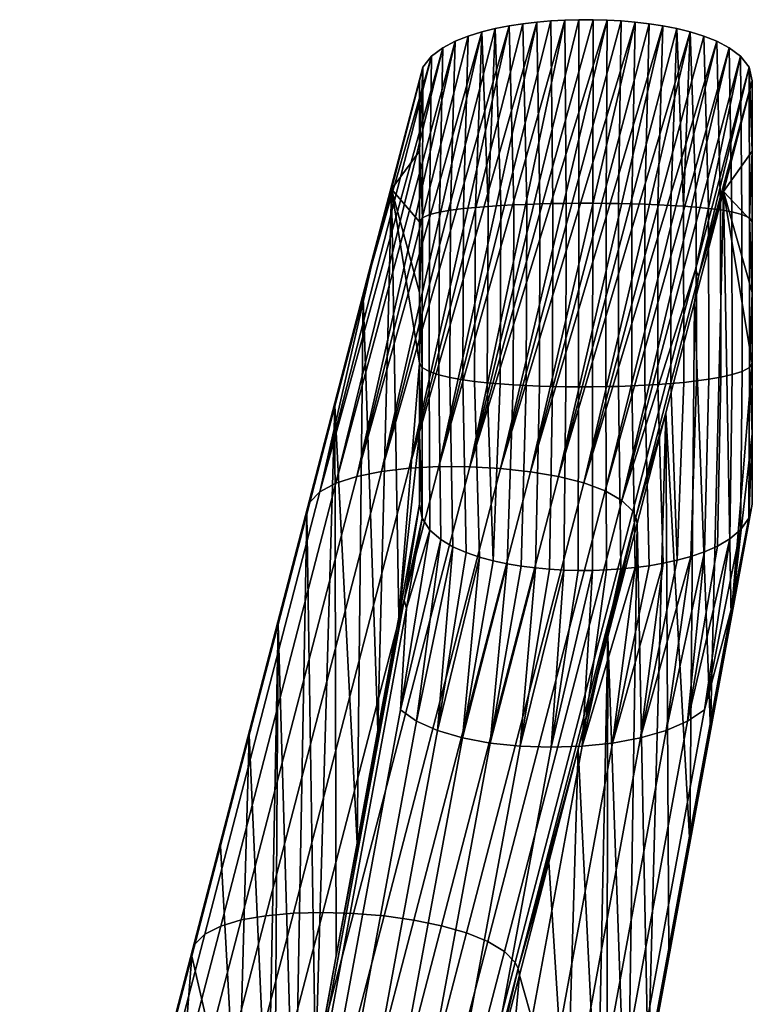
# Model space of a CAD drawing. Header units: millimetres. Extents: x -1009 to 329, y -9 to 760.
# Tile 95 of 95: x 226 to 300, y 662 to 760. Entities that reach past the tile are written whole.
import ezdxf

# ---------------------------------------------------------------- set-up
doc = ezdxf.new("R2010")
doc.units = ezdxf.units.MM
doc.layers.add('Vrstva 02', color=7, linetype='Continuous', true_color=0x7d26cd)

msp = doc.modelspace()

# ---------------------------------------------------------------- meshes
at = {"layer": 'Vrstva 02'}
mesh = msp.add_polyface(dxfattribs=at)
corners = [(261.23, 734.977, 50.844), (260.672, 732.465, 55.188), (257.851, 721.629, 81.722), (261.508, 735.665, 50.847), (255.099, 711.426, 108.52), (255.35, 712.009, 108.778), (263.494, 743.303, 28.654), (256.352, 713.039, 109.279), (257.942, 713.889, 109.755), (268.62, 757.433, 2.119), (260.023, 714.562, 110.198), (269.863, 758.085, 2.119), (275.254, 759.619, 2.119), (262.497, 715.061, 110.603), (265.269, 715.389, 110.962), (272.519, 759.016, 2.119), (271.173, 758.599, 2.119), (267.501, 756.59, 2.119), (271.317, 715.542, 111.516), (280.839, 760.197, 2.118), (268.241, 715.549, 111.269), (285.057, 760.195, 2.119), (274.399, 715.373, 111.698), (264.231, 700.492, 21.728), (262.147, 689.205, 41.338), (263.494, 743.303, 28.654), (266.315, 725.899, 2.119), (266.315, 732.958, 2.119), (279.643, 741.848, 2.118), (280.954, 741.87, 2.118), (280.92, 723.537, 2.118), (279.601, 723.562, 2.119), (278.334, 741.816, 2.119), (278.285, 723.602, 2.119), (277.025, 741.772, 2.119), (276.972, 723.657, 2.119), (275.722, 741.718, 2.119), (275.664, 723.731, 2.119), (274.431, 741.652, 2.119), (274.367, 723.823, 2.119), (273.152, 741.568, 2.119), (273.082, 723.938, 2.119), (271.886, 741.465, 2.119), (271.813, 724.076, 2.119), (270.69, 741.345, 2.119), (270.617, 724.239, 2.119), (269.399, 741.183, 2.119), (269.328, 724.467, 2.119), (268.312, 740.999, 2.119), (268.248, 724.721, 2.119), (267.314, 740.753, 2.119), (267.264, 725.05, 2.119), (266.585, 740.43, 2.119), (266.562, 725.448, 2.119), (266.57, 710.387, 2.119), (266.316, 718.84, 2.119), (267.344, 709.2, 2.119), (273.677, 706.137, 2.119), (266.315, 725.899, 2.119), (266.315, 732.958, 2.119)]
mesh.append_faces([[corners[k] for k in face] for face in [(0, 1, 2, 2), (3, 0, 4, 5), (0, 6, 1, 1), (2, 4, 0, 0), (7, 8, 9, 9), (8, 10, 11, 11), (12, 13, 14, 14), (13, 15, 10, 10), (3, 5, 7, 7), (11, 9, 8, 8), (16, 11, 10, 10), (9, 17, 7, 7), (18, 19, 20, 20), (21, 18, 22, 22), (23, 24, 25, 25), (23, 25, 26, 26), (25, 27, 26, 26), (28, 29, 30, 31), (32, 28, 31, 33), (34, 32, 33, 35), (36, 34, 35, 37), (38, 36, 37, 39), (40, 38, 39, 41), (42, 40, 41, 43), (44, 42, 43, 45), (46, 44, 45, 47), (48, 46, 47, 49), (50, 48, 49, 51), (52, 50, 51, 53), (53, 54, 55, 55), (54, 53, 51, 56), (39, 57, 41, 41), (55, 58, 53, 53), (53, 58, 59, 59), (53, 59, 52, 52)]])
mesh = msp.add_polyface(dxfattribs=at)
corners = [(265.269, 715.389, 110.962), (268.241, 715.549, 111.269), (278.04, 759.997, 2.119), (261.508, 735.665, 50.847), (256.352, 713.039, 109.279), (267.501, 756.59, 2.119), (266.646, 755.487, 2.119), (261.23, 734.977, 50.844), (266.315, 754.135, 2.119), (260.023, 714.562, 110.198), (272.519, 759.016, 2.119), (271.173, 758.599, 2.119), (273.88, 759.352, 2.119), (262.497, 715.061, 110.603), (275.254, 759.619, 2.119), (276.643, 759.831, 2.119), (280.839, 760.197, 2.118), (279.439, 760.118, 2.118), (263.494, 743.303, 28.654), (282.242, 760.235, 2.116), (271.317, 715.542, 111.516), (283.65, 760.235, 2.117), (285.057, 760.195, 2.119), (263.494, 743.303, 28.654), (266.315, 747.076, 2.119), (266.315, 740.017, 2.119), (266.315, 754.135, 2.119), (266.315, 732.958, 2.119), (279.643, 741.848, 2.118), (279.439, 760.118, 2.118), (280.839, 760.197, 2.118), (280.954, 741.87, 2.118), (277.025, 741.772, 2.119), (276.643, 759.831, 2.119), (278.04, 759.997, 2.119), (278.334, 741.816, 2.119), (274.431, 741.652, 2.119), (273.88, 759.352, 2.119), (275.254, 759.619, 2.119), (275.722, 741.718, 2.119), (272.519, 759.016, 2.119), (273.152, 741.568, 2.119), (271.886, 741.465, 2.119), (270.69, 741.345, 2.119), (271.173, 758.599, 2.119), (268.312, 740.999, 2.119), (268.62, 757.433, 2.119), (269.863, 758.085, 2.119), (269.399, 741.183, 2.119), (266.585, 740.43, 2.119), (266.646, 755.487, 2.119), (267.501, 756.59, 2.119), (267.314, 740.753, 2.119), (266.315, 740.017, 2.119), (266.315, 732.958, 2.119), (266.315, 747.076, 2.119), (266.315, 754.135, 2.119)]
mesh.append_faces([[corners[k] for k in face] for face in [(0, 1, 2, 2), (3, 4, 5, 5), (3, 6, 7, 7), (7, 6, 8, 8), (3, 5, 6, 6), (9, 10, 11, 11), (12, 13, 14, 14), (15, 14, 0, 0), (15, 0, 2, 2), (16, 17, 1, 1), (2, 1, 17, 17), (10, 13, 12, 12), (18, 7, 8, 8), (19, 16, 20, 20), (21, 20, 22, 22), (21, 19, 20, 20), (23, 24, 25, 25), (23, 26, 24, 24), (23, 25, 27, 27), (28, 29, 30, 31), (32, 33, 34, 35), (36, 37, 38, 39), (39, 38, 33, 32), (35, 34, 29, 28), (40, 41, 42, 42), (43, 44, 40, 42), (45, 46, 47, 48), (49, 50, 51, 52), (52, 51, 46, 45), (48, 47, 44, 43), (53, 49, 54, 54), (41, 37, 36, 36), (37, 41, 40, 40), (49, 53, 55, 55), (55, 56, 50, 50), (50, 49, 55, 55)]])
mesh = msp.add_polyface(dxfattribs=at)
corners = [(296.692, 743.067, 29.23), (299.575, 740.017, 2.119), (299.575, 747.076, 2.119), (299.575, 754.135, 2.119), (299.574, 732.958, 2.119), (274.399, 715.373, 111.698), (277.392, 715.044, 111.808), (287.858, 759.995, 2.12), (280.199, 714.556, 111.838), (290.637, 759.616, 2.12), (299.248, 755.484, 2.119), (293.912, 735.251, 51.86), (294.189, 734.556, 51.875), (289.251, 759.83, 2.12), (292.014, 759.347, 2.12), (286.459, 760.115, 2.12), (285.057, 760.195, 2.119), (293.377, 759.012, 2.119), (299.575, 754.135, 2.119), (296.692, 743.067, 29.23), (298.391, 756.588, 2.119), (282.722, 713.914, 111.782), (294.718, 758.598, 2.119), (299.575, 747.076, 2.119), (299.575, 740.017, 2.119), (299.287, 740.43, 2.119), (298.539, 740.764, 2.119), (298.391, 756.588, 2.119), (299.248, 755.484, 2.119), (296.4, 741.208, 2.119), (296.024, 758.082, 2.119), (297.268, 757.43, 2.119), (297.533, 741.016, 2.119), (293.96, 741.484, 2.119), (293.377, 759.012, 2.119), (294.718, 758.598, 2.119), (295.199, 741.362, 2.119), (292.014, 759.347, 2.12), (292.696, 741.584, 2.119), (291.415, 741.665, 2.119), (288.826, 741.783, 2.12), (289.251, 759.83, 2.12), (290.637, 759.616, 2.12), (290.124, 741.731, 2.12), (286.212, 741.853, 2.119), (286.459, 760.115, 2.12), (287.858, 759.995, 2.12), (287.52, 741.824, 2.12), (283.63, 741.881, 2.118), (283.65, 760.235, 2.117), (285.057, 760.195, 2.119), (284.958, 741.872, 2.119), (299.575, 754.135, 2.119), (282.216, 741.88, 2.117), (282.242, 760.235, 2.116), (280.954, 741.87, 2.118), (280.839, 760.197, 2.118), (299.574, 732.958, 2.119)]
mesh.append_faces([[corners[k] for k in face] for face in [(0, 1, 2, 2), (0, 2, 3, 3), (0, 4, 1, 1), (5, 6, 7, 7), (6, 8, 9, 9), (10, 11, 12, 12), (9, 13, 6, 6), (14, 9, 8, 8), (15, 5, 7, 7), (7, 6, 13, 13), (16, 5, 15, 15), (14, 8, 17, 17), (10, 12, 18, 18), (18, 12, 19, 19), (10, 20, 11, 11), (21, 22, 17, 17), (23, 24, 25, 25), (26, 27, 28, 25), (29, 30, 31, 32), (33, 34, 35, 36), (36, 35, 30, 29), (32, 31, 27, 26), (37, 38, 39, 39), (40, 41, 42, 43), (43, 42, 37, 39), (44, 45, 46, 47), (48, 49, 50, 51), (51, 50, 45, 44), (47, 46, 41, 40), (38, 34, 33, 33), (28, 52, 23, 23), (34, 38, 37, 37), (25, 28, 23, 23), (49, 48, 53, 54), (55, 56, 54, 53), (24, 57, 25, 25)]])
mesh = msp.add_polyface(dxfattribs=at)
corners = [(293.81, 731.995, 56.34), (295.395, 689.204, 41.34), (296.692, 743.067, 29.23), (297.477, 700.492, 21.729), (299.571, 725.898, 2.119), (299.574, 732.958, 2.119), (282.722, 713.914, 111.782), (284.865, 713.121, 111.633), (296.024, 758.082, 2.119), (298.391, 756.588, 2.119), (286.532, 712.178, 111.384), (293.912, 735.251, 51.86), (297.268, 757.43, 2.119), (293.377, 759.012, 2.119), (280.199, 714.556, 111.838), (294.189, 734.556, 51.875), (287.625, 711.088, 111.029), (287.927, 710.489, 110.81), (290.928, 720.923, 83.45), (293.81, 731.995, 56.34), (296.692, 743.067, 29.23), (294.718, 758.598, 2.119), (298.539, 740.764, 2.119), (299.287, 740.43, 2.119), (299.28, 725.461, 2.119), (298.545, 725.075, 2.119), (297.533, 741.016, 2.119), (297.55, 724.757, 2.119), (296.4, 741.208, 2.119), (296.422, 724.499, 2.119), (295.199, 741.362, 2.119), (295.223, 724.289, 2.119), (293.96, 741.484, 2.119), (293.983, 724.116, 2.119), (292.696, 741.584, 2.119), (292.716, 723.973, 2.119), (291.415, 741.665, 2.119), (291.431, 723.855, 2.119), (290.124, 741.731, 2.12), (290.134, 723.758, 2.119), (288.826, 741.783, 2.12), (288.83, 723.68, 2.119), (287.52, 741.824, 2.12), (287.518, 723.619, 2.119), (286.212, 741.853, 2.119), (286.203, 723.574, 2.119), (284.958, 741.872, 2.119), (284.943, 723.545, 2.119), (283.63, 741.881, 2.118), (283.609, 723.528, 2.118), (282.216, 741.88, 2.117), (282.188, 723.526, 2.118), (280.954, 741.87, 2.118), (280.92, 723.537, 2.118), (298.411, 709.242, 2.119), (299.226, 710.404, 2.119), (299.567, 718.839, 2.119), (299.571, 725.898, 2.119), (299.574, 732.958, 2.119), (292.064, 706.19, 2.119)]
mesh.append_faces([[corners[k] for k in face] for face in [(0, 1, 2, 2), (3, 4, 2, 2), (2, 4, 5, 5), (6, 7, 8, 8), (9, 10, 11, 11), (12, 7, 10, 10), (13, 14, 6, 6), (15, 11, 16, 17), (17, 18, 19, 15), (19, 20, 15, 15), (11, 10, 16, 16), (12, 8, 7, 7), (9, 12, 10, 10), (8, 21, 6, 6), (22, 23, 24, 25), (26, 22, 25, 27), (28, 26, 27, 29), (30, 28, 29, 31), (32, 30, 31, 33), (34, 32, 33, 35), (36, 34, 35, 37), (38, 36, 37, 39), (40, 38, 39, 41), (42, 40, 41, 43), (44, 42, 43, 45), (46, 44, 45, 47), (48, 46, 47, 49), (50, 48, 49, 51), (52, 50, 51, 53), (54, 25, 24, 55), (55, 24, 56, 56), (56, 24, 57, 57), (58, 57, 24, 24), (59, 37, 35, 35), (23, 58, 24, 24)]])
mesh = msp.add_polyface(dxfattribs=at)
corners = [(255.099, 711.426, 108.52), (255.031, 710.797, 108.259), (252.157, 699.75, 135.325), (257.851, 721.629, 81.722), (257.851, 721.629, 81.722), (260.672, 732.465, 55.188), (260.063, 677.917, 60.948), (263.494, 743.303, 28.654), (262.147, 689.205, 41.338), (264.231, 700.492, 21.728), (266.316, 718.84, 2.119), (266.316, 711.78, 2.119), (266.315, 725.899, 2.119), (276.372, 687.603, 32.81), (279.309, 705.294, 2.119), (280.732, 705.21, 2.119), (273.378, 687.913, 32.811), (276.478, 705.604, 2.119), (277.889, 705.424, 2.119), (270.586, 688.43, 32.811), (273.677, 706.137, 2.119), (275.071, 705.839, 2.119), (268.092, 689.154, 32.809), (270.954, 706.969, 2.119), (272.301, 706.509, 2.119), (265.995, 690.085, 32.807), (268.421, 708.27, 2.119), (269.648, 707.544, 2.119), (267.344, 709.2, 2.119), (264.391, 691.222, 32.806), (265.009, 701.398, 17.462), (266.57, 710.387, 2.119), (264.755, 702.151, 17.456), (266.316, 711.78, 2.119), (264.231, 700.492, 21.728), (262.147, 689.205, 41.338), (279.47, 687.5, 32.81), (282.157, 705.171, 2.119), (279.309, 705.294, 2.119), (279.601, 723.562, 2.119), (280.92, 723.537, 2.118), (280.732, 705.21, 2.119), (277.889, 705.424, 2.119), (278.285, 723.602, 2.119), (275.071, 705.839, 2.119), (275.664, 723.731, 2.119), (276.972, 723.657, 2.119), (276.478, 705.604, 2.119), (272.301, 706.509, 2.119), (271.813, 724.076, 2.119), (273.082, 723.938, 2.119), (273.677, 706.137, 2.119), (274.367, 723.823, 2.119), (269.648, 707.544, 2.119), (269.328, 724.467, 2.119), (270.617, 724.239, 2.119), (270.954, 706.969, 2.119), (267.344, 709.2, 2.119), (267.264, 725.05, 2.119), (268.248, 724.721, 2.119), (268.421, 708.27, 2.119), (266.57, 710.387, 2.119), (266.316, 711.78, 2.119), (266.316, 718.84, 2.119), (282.188, 723.526, 2.118), (282.157, 705.171, 2.119), (283.609, 723.528, 2.118), (283.583, 705.175, 2.119)]
mesh.append_faces([[corners[k] for k in face] for face in [(0, 1, 2, 2), (3, 1, 0, 0), (4, 5, 6, 6), (5, 7, 8, 8), (9, 10, 11, 11), (12, 10, 9, 9), (13, 14, 15, 15), (16, 17, 18, 18), (19, 20, 21, 21), (16, 21, 17, 17), (22, 23, 24, 24), (25, 26, 27, 27), (22, 27, 23, 23), (19, 24, 20, 20), (28, 29, 30, 30), (30, 31, 28, 28), (28, 26, 29, 29), (32, 31, 30, 30), (33, 32, 34, 34), (35, 34, 32, 32), (31, 32, 33, 33), (36, 15, 37, 37), (38, 39, 40, 41), (42, 43, 39, 38), (44, 45, 46, 47), (48, 49, 50, 51), (51, 52, 45, 44), (47, 46, 43, 42), (53, 54, 55, 56), (57, 58, 59, 60), (60, 59, 54, 53), (61, 62, 63, 63), (56, 55, 49, 48), (41, 40, 64, 65), (66, 67, 65, 64)]])
mesh = msp.add_polyface(dxfattribs=at)
corners = [(290.928, 720.923, 83.45), (293.314, 677.916, 60.951), (293.81, 731.995, 56.34), (288.049, 709.855, 110.562), (289.152, 655.338, 100.174), (297.477, 700.492, 21.729), (296.692, 743.067, 29.23), (295.395, 689.204, 41.34), (299.56, 711.78, 2.119), (299.567, 718.839, 2.119), (299.571, 725.898, 2.119), (282.179, 687.287, 165.844), (285.115, 698.572, 138.204), (287.927, 710.489, 110.81), (290.928, 720.923, 83.45), (288.049, 709.855, 110.562), (299.56, 711.78, 2.119), (297.477, 700.492, 21.729), (297.81, 702.151, 17.457), (299.226, 710.404, 2.119), (297.508, 701.399, 17.462), (296.09, 707.607, 2.119), (297.32, 708.327, 2.119), (293.106, 690.084, 32.81), (298.411, 709.242, 2.119), (294.782, 691.223, 32.807), (294.79, 707.034, 2.119), (288.412, 688.43, 32.81), (290.672, 705.885, 2.119), (292.064, 706.19, 2.119), (290.951, 689.154, 32.809), (293.439, 706.568, 2.119), (282.574, 687.604, 32.81), (283.583, 705.175, 2.119), (285.008, 705.222, 2.119), (286.431, 705.314, 2.119), (287.853, 705.453, 2.119), (285.587, 687.914, 32.81), (289.267, 705.642, 2.119), (299.567, 718.839, 2.119), (299.56, 711.78, 2.119), (299.226, 710.404, 2.119), (296.09, 707.607, 2.119), (296.422, 724.499, 2.119), (297.55, 724.757, 2.119), (297.32, 708.327, 2.119), (298.545, 725.075, 2.119), (298.411, 709.242, 2.119), (294.79, 707.034, 2.119), (295.223, 724.289, 2.119), (293.439, 706.568, 2.119), (293.983, 724.116, 2.119), (292.064, 706.19, 2.119), (292.716, 723.973, 2.119), (289.267, 705.642, 2.119), (288.83, 723.68, 2.119), (290.134, 723.758, 2.119), (290.672, 705.885, 2.119), (291.431, 723.855, 2.119), (286.431, 705.314, 2.119), (286.203, 723.574, 2.119), (287.518, 723.619, 2.119), (287.853, 705.453, 2.119), (283.583, 705.175, 2.119), (283.609, 723.528, 2.118), (284.943, 723.545, 2.119), (285.008, 705.222, 2.119)]
mesh.append_faces([[corners[k] for k in face] for face in [(0, 1, 2, 2), (3, 4, 0, 0), (5, 6, 7, 7), (5, 8, 9, 9), (10, 5, 9, 9), (1, 7, 2, 2), (11, 12, 13, 13), (14, 13, 15, 15), (13, 12, 15, 15), (16, 17, 18, 18), (18, 19, 16, 16), (20, 19, 18, 18), (21, 22, 23, 23), (24, 25, 22, 22), (24, 19, 20, 20), (26, 21, 23, 23), (27, 28, 29, 29), (30, 31, 26, 26), (31, 27, 29, 29), (32, 33, 34, 34), (32, 35, 36, 36), (37, 36, 38, 38), (35, 32, 34, 34), (37, 38, 28, 28), (39, 40, 41, 41), (42, 43, 44, 45), (45, 44, 46, 47), (48, 49, 43, 42), (50, 51, 49, 48), (52, 53, 51, 50), (54, 55, 56, 57), (57, 56, 58, 52), (59, 60, 61, 62), (63, 64, 65, 66), (66, 65, 60, 59), (62, 61, 55, 54)]])
mesh = msp.add_polyface(dxfattribs=at)
corners = [(255.35, 712.009, 108.778), (255.099, 711.426, 108.52), (243.6, 667.223, 216.788), (243.849, 667.799, 217.065), (256.352, 713.039, 109.279), (244.844, 668.8, 217.64), (257.942, 713.889, 109.755), (246.422, 669.605, 218.229), (260.023, 714.562, 110.198), (248.487, 670.219, 218.82), (262.497, 715.061, 110.603), (250.942, 670.648, 219.4), (265.269, 715.389, 110.962), (253.693, 670.897, 219.953), (268.241, 715.549, 111.269), (256.642, 670.972, 220.468), (271.317, 715.542, 111.516), (259.694, 670.878, 220.931), (274.399, 715.373, 111.698), (262.754, 670.622, 221.327), (277.392, 715.044, 111.808), (265.724, 670.207, 221.645), (280.199, 714.556, 111.838), (268.509, 669.64, 221.869), (246.41, 677.646, 189.454), (243.531, 666.596, 216.519), (240.648, 655.546, 243.583), (249.284, 688.699, 162.39), (252.157, 699.75, 135.325), (243.531, 666.596, 216.519), (246.41, 677.646, 189.454), (248.092, 646.754, 173.549), (255.031, 710.797, 108.259), (253.81, 644.054, 119.777), (252.157, 699.75, 135.325), (257.851, 721.629, 81.722), (255.895, 655.342, 100.168), (249.284, 688.699, 162.39), (251.123, 646.913, 145.053), (257.979, 666.63, 80.558), (251.725, 632.765, 139.385), (260.063, 677.917, 60.948), (260.672, 732.465, 55.188), (262.147, 689.205, 41.338), (277.889, 705.424, 2.119), (276.372, 687.603, 32.81), (273.378, 687.913, 32.811), (275.071, 705.839, 2.119), (270.586, 688.43, 32.811), (272.301, 706.509, 2.119), (268.092, 689.154, 32.809), (265.995, 690.085, 32.807), (269.648, 707.544, 2.119), (264.391, 691.222, 32.806), (268.421, 708.27, 2.119), (251.117, 619.341, 157.67), (250.038, 620.331, 158.284), (265.009, 701.398, 17.462), (249.747, 620.884, 158.626), (264.755, 702.151, 17.456), (257.979, 666.63, 80.558), (260.063, 677.917, 60.948), (262.147, 689.205, 41.338)]
mesh.append_faces([[corners[k] for k in face] for face in [(0, 1, 2, 3), (4, 0, 3, 5), (6, 4, 5, 7), (8, 6, 7, 9), (10, 8, 9, 11), (12, 10, 11, 13), (14, 12, 13, 15), (16, 14, 15, 17), (18, 16, 17, 19), (20, 18, 19, 21), (22, 20, 21, 23), (2, 24, 25, 25), (2, 25, 26, 26), (27, 24, 2, 2), (1, 28, 27, 2), (29, 30, 31, 31), (32, 33, 34, 34), (32, 35, 36, 36), (31, 30, 37, 37), (31, 37, 38, 38), (33, 32, 36, 36), (36, 35, 39, 39), (40, 38, 34, 34), (34, 38, 37, 37), (39, 35, 41, 41), (41, 42, 43, 43), (44, 45, 46, 46), (47, 46, 48, 48), (49, 48, 50, 50), (51, 52, 50, 50), (53, 54, 51, 51), (55, 56, 57, 53), (56, 58, 59, 57), (59, 60, 61, 61), (59, 61, 62, 62)]])
mesh = msp.add_polyface(dxfattribs=at)
corners = [(279.241, 676.001, 193.485), (276.299, 664.716, 221.125), (280.999, 648.095, 176.871), (288.049, 709.855, 110.562), (285.115, 698.572, 138.204), (287.07, 644.049, 119.785), (282.179, 687.287, 165.844), (284.089, 648.225, 147.818), (289.152, 655.338, 100.174), (291.234, 666.627, 80.563), (290.928, 720.923, 83.45), (284.986, 632.761, 139.396), (293.314, 677.916, 60.951), (282.722, 713.914, 111.782), (280.199, 714.556, 111.838), (268.509, 669.64, 221.869), (271.013, 668.927, 221.987), (284.865, 713.121, 111.633), (273.139, 668.072, 221.985), (286.532, 712.178, 111.384), (274.793, 667.082, 221.85), (287.625, 711.088, 111.029), (275.878, 665.961, 221.568), (287.927, 710.489, 110.81), (276.177, 665.354, 221.367), (273.355, 653.431, 248.765), (276.299, 664.716, 221.125), (279.241, 676.001, 193.485), (282.179, 687.287, 165.844), (282.818, 620.882, 158.64), (282.553, 620.33, 158.297), (297.508, 701.399, 17.462), (297.81, 702.151, 17.457), (293.314, 677.916, 60.951), (291.234, 666.627, 80.563), (294.782, 691.223, 32.807), (281.521, 619.339, 157.683), (297.32, 708.327, 2.119), (293.106, 690.084, 32.81), (295.395, 689.204, 41.34), (298.411, 709.242, 2.119), (297.477, 700.492, 21.729), (290.672, 705.885, 2.119), (288.412, 688.43, 32.81), (285.587, 687.914, 32.81), (287.853, 705.453, 2.119), (282.574, 687.604, 32.81), (279.47, 687.5, 32.81), (283.583, 705.175, 2.119), (293.439, 706.568, 2.119), (290.951, 689.154, 32.809), (294.79, 707.034, 2.119), (282.157, 705.171, 2.119), (276.372, 687.603, 32.81), (280.732, 705.21, 2.119), (277.889, 705.424, 2.119), (279.309, 705.294, 2.119)]
mesh.append_faces([[corners[k] for k in face] for face in [(0, 1, 2, 2), (3, 4, 5, 5), (2, 6, 0, 0), (2, 7, 6, 6), (5, 8, 3, 3), (8, 9, 10, 10), (11, 4, 7, 7), (4, 6, 7, 7), (11, 5, 4, 4), (9, 12, 10, 10), (13, 14, 15, 16), (17, 13, 16, 18), (19, 17, 18, 20), (21, 19, 20, 22), (23, 21, 22, 24), (24, 25, 26, 26), (24, 27, 28, 28), (27, 24, 26, 26), (28, 23, 24, 24), (29, 30, 31, 32), (33, 34, 32, 32), (35, 31, 30, 36), (37, 35, 38, 38), (29, 32, 34, 34), (39, 33, 32, 32), (40, 31, 35, 35), (41, 39, 32, 32), (42, 43, 44, 44), (45, 44, 46, 46), (46, 47, 48, 48), (43, 49, 50, 50), (51, 38, 50, 50), (52, 48, 47, 47), (53, 54, 47, 47), (55, 56, 53, 53)]])
mesh = msp.add_polyface(dxfattribs=at)
corners = [(271.615, 557.026, 264.669), (273.355, 653.431, 248.765), (270.413, 642.143, 276.405), (276.299, 664.716, 221.125), (274.802, 648.344, 235.129), (278.719, 598.896, 198.226), (280.999, 648.095, 176.871), (280.811, 610.184, 178.616), (282.9, 621.472, 159.006), (284.089, 648.225, 147.818), (284.986, 632.761, 139.396), (262.754, 670.622, 221.327), (259.694, 670.878, 220.931), (248.049, 626.241, 330.354), (251.087, 625.895, 330.965), (265.724, 670.207, 221.645), (254.036, 625.394, 331.49), (268.509, 669.64, 221.869), (256.802, 624.744, 331.908), (271.013, 668.927, 221.987), (259.288, 623.955, 332.198), (273.139, 668.072, 221.985), (261.4, 623.035, 332.342), (274.793, 667.082, 221.85), (263.043, 621.992, 332.318), (275.878, 665.961, 221.568), (264.121, 620.833, 332.105), (276.177, 665.354, 221.367), (264.418, 620.214, 331.923), (267.474, 630.854, 304.045), (270.413, 642.143, 276.405), (264.54, 619.569, 331.685), (273.355, 653.431, 248.765), (287.07, 644.049, 119.785), (284.986, 632.761, 139.396), (282.818, 620.882, 158.64), (293.106, 690.084, 32.81), (294.782, 691.223, 32.807), (281.521, 619.339, 157.683), (279.9, 618.501, 157.163), (288.412, 688.43, 32.81), (290.951, 689.154, 32.809), (277.789, 617.815, 156.737), (275.284, 617.282, 156.405), (282.9, 621.472, 159.006), (291.234, 666.627, 80.563), (289.152, 655.338, 100.174), (272.483, 616.901, 156.168), (269.484, 616.673, 156.025), (282.574, 687.604, 32.81), (285.587, 687.914, 32.81), (279.47, 687.5, 32.81), (266.383, 616.597, 155.976), (263.28, 616.673, 156.022), (276.372, 687.603, 32.81), (260.27, 616.902, 156.163), (273.378, 687.913, 32.811), (257.451, 617.283, 156.398), (254.921, 617.816, 156.727), (268.092, 689.154, 32.809), (270.586, 688.43, 32.811), (252.777, 618.502, 157.151), (265.995, 690.085, 32.807), (251.117, 619.341, 157.67), (264.391, 691.222, 32.806), (257.979, 666.63, 80.558), (264.755, 702.151, 17.456), (249.747, 620.884, 158.626)]
mesh.append_faces([[corners[k] for k in face] for face in [(0, 1, 2, 2), (3, 1, 4, 4), (4, 5, 6, 6), (5, 7, 6, 6), (8, 6, 7, 7), (6, 8, 9, 9), (4, 6, 3, 3), (8, 10, 9, 9), (11, 12, 13, 14), (15, 11, 14, 16), (17, 15, 16, 18), (19, 17, 18, 20), (21, 19, 20, 22), (23, 21, 22, 24), (25, 23, 24, 26), (27, 25, 26, 28), (28, 29, 30, 27), (29, 28, 31, 31), (32, 27, 30, 30), (33, 34, 35, 35), (36, 37, 38, 39), (40, 41, 42, 43), (41, 36, 39, 42), (35, 34, 44, 44), (35, 45, 46, 46), (47, 48, 49, 50), (50, 40, 43, 47), (51, 49, 48, 52), (52, 53, 54, 51), (35, 46, 33, 33), (53, 55, 56, 54), (57, 58, 59, 60), (55, 57, 60, 56), (58, 61, 62, 59), (61, 63, 64, 62), (65, 66, 67, 67)]])
mesh = msp.add_polyface(dxfattribs=at)
corners = [(236.921, 625.896, 327.447), (234.871, 625.336, 326.706), (229.116, 603.211, 380.952), (231.157, 603.744, 381.768), (239.359, 626.258, 328.202), (233.586, 604.074, 382.612), (242.09, 626.43, 328.952), (236.306, 604.209, 383.46), (245.019, 626.422, 329.676), (239.222, 604.159, 384.288), (248.049, 626.241, 330.354), (242.241, 603.935, 385.074), (251.087, 625.895, 330.965), (245.267, 603.545, 385.792), (243.849, 667.799, 217.065), (243.6, 667.223, 216.788), (232.07, 623.02, 325.051), (232.317, 623.592, 325.349), (244.844, 668.8, 217.64), (233.305, 624.571, 326), (246.422, 669.605, 218.229), (248.487, 670.219, 218.82), (250.942, 670.648, 219.4), (253.693, 670.897, 219.953), (256.642, 670.972, 220.468), (259.694, 670.878, 220.931), (232.001, 622.391, 324.774), (229.127, 611.343, 351.84), (234.88, 633.441, 297.71), (240.648, 655.546, 243.583), (237.763, 644.493, 270.646), (226.327, 600.923, 379.188), (237.763, 644.493, 270.646), (235.811, 555.828, 288.396), (234.88, 633.441, 297.71), (242.01, 646.931, 230.717), (241.617, 576.343, 234.006), (240.648, 655.546, 243.583), (243.531, 666.596, 216.519), (242.566, 583.353, 225.156), (242.311, 581.818, 227.532), (248.092, 646.754, 173.549), (245.451, 598.892, 198.207), (249.638, 621.474, 158.992), (247.547, 610.183, 178.6), (251.123, 646.913, 145.053), (251.725, 632.765, 139.385), (252.157, 699.75, 135.325), (253.81, 644.054, 119.777), (247.547, 610.183, 178.6), (249.638, 621.474, 158.992), (249.747, 620.884, 158.626), (251.725, 632.765, 139.385), (253.81, 644.054, 119.777), (257.979, 666.63, 80.558), (255.895, 655.342, 100.168)]
mesh.append_faces([[corners[k] for k in face] for face in [(0, 1, 2, 3), (4, 0, 3, 5), (6, 4, 5, 7), (8, 6, 7, 9), (10, 8, 9, 11), (12, 10, 11, 13), (14, 15, 16, 17), (18, 14, 17, 19), (20, 18, 19, 1), (21, 20, 1, 0), (22, 21, 0, 4), (23, 22, 4, 6), (24, 23, 6, 8), (25, 24, 8, 10), (16, 26, 27, 27), (16, 28, 26, 26), (15, 29, 30, 30), (16, 30, 28, 28), (16, 15, 30, 30), (27, 31, 16, 16), (32, 33, 34, 34), (35, 36, 37, 37), (38, 35, 37, 37), (39, 40, 35, 35), (41, 42, 35, 35), (43, 44, 41, 41), (41, 45, 43, 43), (38, 41, 35, 35), (43, 45, 46, 46), (46, 47, 48, 48), (49, 50, 51, 51), (52, 51, 50, 50), (53, 51, 52, 52), (54, 51, 55, 55), (51, 53, 55, 55)]])

doc.saveas('drawing.dxf')
